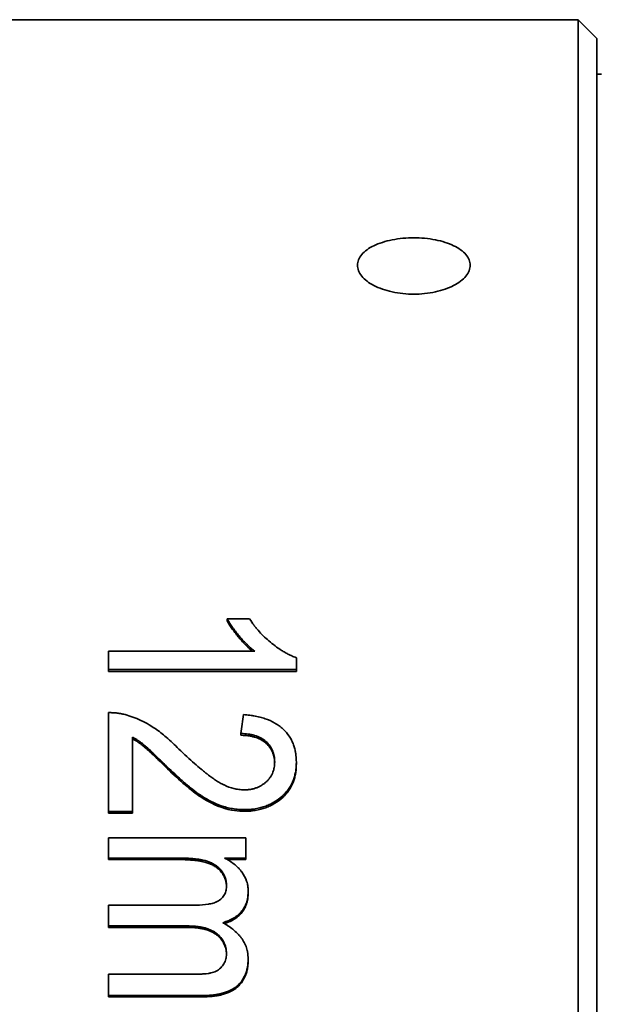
# Model space of a CAD drawing. Header units: millimetres. Extents: x 2 to 208, y 2 to 146.
# Tile 10 of 14: x 58.51 to 64.68, y 122.77 to 133.24. Entities that reach past the tile are written whole.
import ezdxf

# ---------------------------------------------------------------- set-up
doc = ezdxf.new("R2010")
doc.units = ezdxf.units.MM
doc.header["$LTSCALE"] = 0.5
doc.layers.add('Sichtbar (ISO)', color=7, linetype='Continuous', lineweight=35)

msp = doc.modelspace()

# ---------------------------------------------------------------- linework, layer by layer
at = {"layer": 'Sichtbar (ISO)'}
for p, q in [((55.14234867, 133.24120316), (64.45766732, 133.24120316)), ((64.45766732, 133.24120316), (55.14234867, 133.24120316)), ((64.45766732, 133.24120316), (64.65766732, 133.04120316)), ((64.65766732, 133.04120316), (64.45766732, 133.24120316)), ((64.45766732, 133.24120316), (64.45766732, 94.24120316)), ((64.65766732, 133.04120316), (64.65766732, 94.44120316)), ((64.65766732, 132.66257536), (64.70766784, 132.66257536)), ((64.70766784, 132.66257536), (64.65766732, 132.66257536)), ((60.72128911, 126.86693869), (60.95766732, 126.86693869)), ((60.72128911, 126.86693869), (60.72128911, 126.84677627)), ((59.45766732, 126.52100944), (61.01616091, 126.52100944)), ((59.45766732, 126.52100944), (59.45766732, 126.32572057)), ((61.45766732, 126.45168941), (61.45766732, 126.32572057)), ((61.45766732, 126.32572057), (59.45766732, 126.32572057)), ((59.45766732, 126.32572057), (59.45766732, 126.30638952)), ((61.45766732, 126.30638952), (59.45766732, 126.30638952)), ((61.45766732, 126.32572057), (61.45766732, 126.30638952)), ((59.45766732, 125.86835496), (59.45766732, 124.81525348)), ((60.86792373, 125.62738161), (60.86792373, 125.64566803)), ((59.71407758, 125.60809769), (59.71407758, 124.81525348)), ((61.45766732, 125.32018577), (61.45766732, 125.33799958)), ((60.08507116, 125.27145336), (60.08507116, 125.28919221)), ((59.71407758, 124.81525348), (59.45766732, 124.81525348)), ((59.45766732, 124.79824265), (59.45766732, 124.81525348)), ((59.71407758, 124.79824265), (59.45766732, 124.79824265)), ((59.71407758, 124.79824265), (59.71407758, 124.81525348)), ((60.90558399, 124.81935357), (60.90558399, 124.83639687)), ((59.45766732, 124.53598531), (59.45766732, 124.32104707)), ((59.45766732, 124.53598531), (60.91920578, 124.53598531)), ((60.91920578, 124.53598531), (60.91920578, 124.32104707)), ((60.20205834, 124.32104707), (59.45766732, 124.32104707)), ((59.45766732, 124.32104707), (59.45766732, 124.30479539)), ((60.20205834, 124.30479539), (59.45766732, 124.30479539)), ((60.91920578, 124.32104707), (60.69124104, 124.32104707)), ((60.91920578, 124.30479539), (60.72211574, 124.30479539)), ((60.91920578, 124.32104707), (60.91920578, 124.30479539)), ((60.94484681, 123.96720391), (60.94484681, 123.95149577)), ((59.45766732, 123.81980876), (60.38995899, 123.81980876)), ((59.45766732, 123.81980876), (59.45766732, 123.59897672)), ((60.29140129, 123.59897672), (59.45766732, 123.59897672)), ((59.45766732, 123.59897672), (59.45766732, 123.58383421)), ((60.29140129, 123.58383421), (59.45766732, 123.58383421)), ((60.29140129, 123.59897672), (60.29140129, 123.58383421)), ((60.71407758, 123.30235585), (60.71407758, 123.30234817)), ((60.94484681, 123.24842598), (60.94484681, 123.23382196)), ((59.45766732, 123.08465809), (60.36151347, 123.08465809)), ((59.45766732, 123.08465809), (59.45766732, 122.85834799)), ((60.45606475, 122.85834799), (59.45766732, 122.85834799)), ((59.45766732, 122.85834799), (59.45766732, 122.84434316)), ((60.45606475, 122.84434316), (59.45766732, 122.84434316))]:
    msp.add_line(p, q, dxfattribs=at)
msp.add_ellipse((60.88074424, 113.62151132), major_axis=(1.54856299, 19.66381928), ratio=0.0610769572, start_param=0.9045932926, end_param=0.9176774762, dxfattribs=at)
for points, knots in [([(62.7076671, 130.92070256), (62.63232467, 130.92070256), (62.55196354, 130.91359072), (62.40413735, 130.88448197), (62.33667188, 130.86246354), (62.23013419, 130.81120258), (62.18395896, 130.77853881), (62.12272528, 130.70613329), (62.1076671, 130.66636975), (62.1076671, 130.59102732), (62.12272528, 130.55042973), (62.18395896, 130.47500905), (62.23013419, 130.44020735), (62.33667188, 130.38493062), (62.40413735, 130.36077382), (62.55196354, 130.32864889), (62.63232467, 130.32070256), (62.7076671, 130.32070256), (62.78300954, 130.32070256), (62.86337067, 130.32864889), (63.01119686, 130.36077382), (63.07866233, 130.38493062), (63.18520002, 130.44020735), (63.23137525, 130.47500905), (63.29260893, 130.55042973), (63.3076671, 130.59102732), (63.3076671, 130.66636975), (63.29260893, 130.70613329), (63.23137525, 130.77853881), (63.18520002, 130.81120258), (63.07866233, 130.86246354), (63.01119686, 130.88448197), (62.86337067, 130.91359072), (62.78300954, 130.92070256), (62.7076671, 130.92070256)], [0.18082185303, 0.18082185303, 0.18082185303, 0.18082185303, 0.203424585, 0.203424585, 0.22602731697, 0.22602731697, 0.24863004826, 0.24863004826, 0.27123277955, 0.27123277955, 0.29383551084, 0.29383551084, 0.31643824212, 0.31643824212, 0.33904097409, 0.33904097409, 0.36164370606, 0.36164370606, 0.36164370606, 0.38424643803, 0.38424643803, 0.40684917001, 0.40684917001, 0.42945190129, 0.42945190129, 0.45205463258, 0.45205463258, 0.47465736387, 0.47465736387, 0.49726009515, 0.49726009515, 0.51986282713, 0.51986282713, 0.5424655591, 0.5424655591, 0.5424655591, 0.5424655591]), ([(61.01616091, 126.52100944), (61.00561975, 126.52928881), (60.99643991, 126.53660296), (60.9886214, 126.54295557), (60.98471214, 126.54613187), (60.98114322, 126.54906778), (60.97791462, 126.55176366), (60.97630033, 126.55311161), (60.97477111, 126.55439954), (60.97332698, 126.55562751), (60.97188285, 126.55685548), (60.9709155, 126.55768279), (60.96924983, 126.55913155), (60.96258717, 126.56492661), (60.95565471, 126.57119593), (60.94845246, 126.57793794), (60.94485134, 126.58130894), (60.94118276, 126.58479811), (60.93744674, 126.58840521), (60.93371072, 126.59201232), (60.92944082, 126.59620041), (60.92603633, 126.59958013), (60.91241837, 126.613099), (60.89911127, 126.62696903), (60.88611502, 126.64118741), (60.87311877, 126.6554058), (60.86009103, 126.67038509), (60.84805884, 126.68488469), (60.83602664, 126.6993843), (60.82427346, 126.71406778), (60.81279931, 126.72893346), (60.80706223, 126.73636629), (60.8013949, 126.74384468), (60.79579734, 126.75136839), (60.79299855, 126.75513025), (60.79021721, 126.75890344), (60.7874533, 126.76268793), (60.78468939, 126.76647242), (60.78158357, 126.77076952), (60.77921389, 126.7740753), (60.76025646, 126.80052146), (60.74094822, 126.83150258), (60.72128911, 126.86693869)], [0, 0, 0, 0, 0.0625, 0.0625, 0.0625, 0.09375, 0.09375, 0.09375, 0.109375, 0.109375, 0.109375, 0.125, 0.125, 0.125, 0.1875, 0.1875, 0.1875, 0.21875, 0.21875, 0.21875, 0.25, 0.25, 0.25, 0.375, 0.375, 0.375, 0.5, 0.5, 0.5, 0.625, 0.625, 0.625, 0.6875, 0.6875, 0.6875, 0.71875, 0.71875, 0.71875, 0.75, 0.75, 0.75, 1, 1, 1, 1]), ([(60.95766732, 126.86693869), (60.97694063, 126.8391846), (60.99235659, 126.81757164), (61.00536008, 126.80025083), (61.00674464, 126.79842337), (61.00939322, 126.79496282), (61.0116195, 126.79208), (61.01741559, 126.78466469), (61.0213692, 126.77970896), (61.03349869, 126.76480517), (61.04194322, 126.75482048), (61.08595691, 126.70465191), (61.12365937, 126.66735118), (61.20695828, 126.59552661), (61.25318138, 126.56064885), (61.30659851, 126.526826), (61.31256415, 126.52313011), (61.32455624, 126.515863), (61.33202771, 126.51143102), (61.35209976, 126.49985915), (61.36478787, 126.49296298), (61.38877758, 126.48081342), (61.39741498, 126.47684504), (61.4233358, 126.4656193), (61.43909978, 126.45910606), (61.45766732, 126.45168941)], [0, 0, 0, 0, 0.125, 0.125, 0.140625, 0.140625, 0.15625, 0.15625, 0.1875, 0.1875, 0.25, 0.25, 0.5, 0.5, 0.75, 0.75, 0.78125, 0.78125, 0.8125, 0.8125, 0.875, 0.875, 0.9375, 0.9375, 1, 1, 1, 1]), ([(60.99144093, 126.52100944), (60.99048222, 126.52178321), (60.98954238, 126.52254367), (60.9886214, 126.52329082), (60.98471399, 126.52646075), (60.98114623, 126.52939117), (60.97791814, 126.53208245), (60.9763033, 126.53342876), (60.9747723, 126.5347162), (60.97332698, 126.53594329), (60.97188192, 126.53717017), (60.97091381, 126.53799688), (60.96924983, 126.53944195), (60.96259334, 126.54522275), (60.9556637, 126.55147959), (60.94846133, 126.55821117), (60.94485912, 126.56157791), (60.94118651, 126.56506547), (60.93744674, 126.56867065), (60.93370909, 126.57227378), (60.92943829, 126.57645638), (60.92603633, 126.5798284), (60.91242481, 126.59332012), (60.89911426, 126.60717195), (60.88611502, 126.62137177), (60.87311547, 126.63557192), (60.86008506, 126.65053179), (60.84805884, 126.66500193), (60.83602972, 126.67947555), (60.82427639, 126.69413641), (60.81279931, 126.70898303), (60.80706511, 126.71640072), (60.80139988, 126.72386477), (60.79580367, 126.731375), (60.79300337, 126.73513305), (60.79021946, 126.73890388), (60.7874533, 126.74268565), (60.78468867, 126.74646532), (60.78158257, 126.75075623), (60.77921389, 126.75405552), (60.76025925, 126.78045718), (60.74095046, 126.81139055), (60.72128911, 126.84677627)], [0.05515008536, 0.05515008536, 0.05515008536, 0.05515008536, 0.06251269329, 0.06251269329, 0.06251269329, 0.09375, 0.09375, 0.09375, 0.10937638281, 0.10937638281, 0.10937638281, 0.125, 0.125, 0.125, 0.1875, 0.1875, 0.1875, 0.21875884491, 0.21875884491, 0.21875884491, 0.25, 0.25, 0.25, 0.37499850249, 0.37499850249, 0.37499850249, 0.5, 0.5, 0.5, 0.62503156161, 0.62503156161, 0.62503156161, 0.6875, 0.6875, 0.6875, 0.71875865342, 0.71875865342, 0.71875865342, 0.75, 0.75, 0.75, 1, 1, 1, 1]), ([(59.45766732, 125.86835496), (59.47499236, 125.86837886), (59.49116764, 125.86803154), (59.50619316, 125.86731295), (59.51370593, 125.86695365), (59.52093125, 125.86650153), (59.52786913, 125.86595657), (59.53133808, 125.86568409), (59.53473516, 125.8653884), (59.53806038, 125.8650695), (59.54138561, 125.86475059), (59.54370663, 125.86451554), (59.54782047, 125.86404314), (59.55604816, 125.86309835), (59.56386096, 125.86206886), (59.57125886, 125.86095465), (59.57495781, 125.86039754), (59.57855304, 125.85981925), (59.58204454, 125.85921978), (59.58553604, 125.8586203), (59.58977808, 125.85783267), (59.59220788, 125.85735777), (59.60192705, 125.85545818), (59.61637507, 125.85209644), (59.63554765, 125.84727134)], [0, 0, 0, 0, 0.24999534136, 0.24999534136, 0.24999534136, 0.37499301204, 0.37499301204, 0.37499301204, 0.43749184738, 0.43749184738, 0.43749184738, 0.49999068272, 0.49999068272, 0.49999068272, 0.6249883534, 0.6249883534, 0.6249883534, 0.68748718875, 0.68748718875, 0.68748718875, 0.74998602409, 0.74998602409, 0.74998602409, 0.99998136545, 0.99998136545, 0.99998136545, 0.99998136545]), ([(59.63555193, 125.84727026), (59.69002875, 125.83174783), (59.74029759, 125.815846), (59.86636184, 125.75595785), (59.91870413, 125.7231023), (59.99499194, 125.67116212), (60.03525757, 125.63896927), (60.11799256, 125.56750461), (60.16336881, 125.52419791), (60.20566411, 125.48150562)], [-0.064789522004, -0.064789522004, -0.064789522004, -0.064789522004, -0.050596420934, -0.050596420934, -0.036655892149, -0.036655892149, -0.020441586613, -0.020441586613, 0, 0, 0, 0]), ([(60.89356475, 125.84821479), (60.9186668, 125.84589921), (60.94103632, 125.84350928), (60.96067333, 125.84104497), (60.97049183, 125.83981281), (60.9796272, 125.83856206), (60.98807945, 125.8372927), (60.99441863, 125.83634068), (61.00037355, 125.83537819), (61.00594421, 125.83440523), (61.0226562, 125.83148636), (61.04803199, 125.82615288), (61.06928016, 125.82067644), (61.08816743, 125.81580849), (61.10601161, 125.81053672), (61.1247104, 125.80421833), (61.16210796, 125.79158157), (61.19671888, 125.77607418), (61.22854314, 125.7576759), (61.24445528, 125.74847676), (61.25967075, 125.73855478), (61.27418956, 125.72790675), (61.28870837, 125.71725871), (61.30298689, 125.70546377), (61.31565601, 125.6937808), (61.34099423, 125.67041486), (61.36292046, 125.64487656), (61.3814347, 125.61714179), (61.39069182, 125.6032744), (61.39909593, 125.58885784), (61.40664705, 125.57388873), (61.41042261, 125.56640417), (61.41398492, 125.55878148), (61.41733398, 125.55102021), (61.42068304, 125.54325894), (61.42410602, 125.5345692), (61.42674142, 125.52732019), (61.43201221, 125.51282218), (61.43662249, 125.49777895), (61.44057225, 125.48218709), (61.44254713, 125.47439117), (61.44435688, 125.46645808), (61.44600151, 125.45838739), (61.44682382, 125.45435204), (61.44760485, 125.45028229), (61.4483446, 125.44617808), (61.44908435, 125.44207388), (61.44996554, 125.43677485), (61.45043999, 125.43376203), (61.45423562, 125.40965939), (61.45664473, 125.37777364), (61.45766732, 125.33799958)], [0, 0, 0, 0, 0.0625, 0.0625, 0.0625, 0.09375, 0.09375, 0.09375, 0.1171875, 0.1171875, 0.1171875, 0.1875, 0.1875, 0.1875, 0.25, 0.25, 0.25, 0.375, 0.375, 0.375, 0.4375, 0.4375, 0.4375, 0.5, 0.5, 0.5, 0.625, 0.625, 0.625, 0.6875, 0.6875, 0.6875, 0.71875, 0.71875, 0.71875, 0.75, 0.75, 0.75, 0.8125, 0.8125, 0.8125, 0.84375, 0.84375, 0.84375, 0.859375, 0.859375, 0.859375, 0.875, 0.875, 0.875, 1, 1, 1, 1]), ([(61.22689809, 125.34251912), (61.22622708, 125.36601705), (61.22450738, 125.38617866), (61.22173899, 125.40303207), (61.22104689, 125.40724542), (61.22023457, 125.4115818), (61.21913298, 125.41669594), (61.21803139, 125.42181009), (61.21681913, 125.42680056), (61.21549622, 125.43166761), (61.21417331, 125.43653467), (61.21273973, 125.4412783), (61.21119549, 125.44589877), (61.20965126, 125.45051924), (61.2081812, 125.45455858), (61.2062308, 125.4593909), (61.1906276, 125.49804945), (61.16672035, 125.53152159), (61.13339505, 125.56085713), (61.10006976, 125.59019267), (61.05919466, 125.61208295), (61.01252922, 125.62607297), (61.00086286, 125.62957047), (60.98910111, 125.63257001), (60.97724396, 125.63507224), (60.97131539, 125.63632335), (60.96536297, 125.63745014), (60.9593867, 125.63845265), (60.95639856, 125.63895391), (60.95340446, 125.6394241), (60.9504044, 125.63986324), (60.94740434, 125.64030237), (60.943566, 125.64081462), (60.94138634, 125.64108745), (60.92394903, 125.64327012), (60.89946149, 125.64479683), (60.86792373, 125.64566803)], [0, 0, 0, 0, 0.125, 0.125, 0.125, 0.15625, 0.15625, 0.15625, 0.1875, 0.1875, 0.1875, 0.21875, 0.21875, 0.21875, 0.25, 0.25, 0.25, 0.5, 0.5, 0.5, 0.75, 0.75, 0.75, 0.8125, 0.8125, 0.8125, 0.84375, 0.84375, 0.84375, 0.859375, 0.859375, 0.859375, 0.875, 0.875, 0.875, 1, 1, 1, 1]), ([(61.22657715, 125.33382484), (61.22622852, 125.34212804), (61.22573806, 125.34998238), (61.22510565, 125.35738922), (61.22424596, 125.36745807), (61.22339433, 125.37505643), (61.22173899, 125.38511836), (61.22097511, 125.38976154), (61.22014722, 125.39405985), (61.21913298, 125.39876124), (61.21799321, 125.40404448), (61.21681913, 125.40885036), (61.21549622, 125.41370991), (61.2141842, 125.41852945), (61.21275096, 125.42327228), (61.21119549, 125.42791921), (61.20966614, 125.4324881), (61.20820257, 125.43651284), (61.2062308, 125.44139061), (61.19063335, 125.47997557), (61.16670815, 125.51342122), (61.13339505, 125.54270098), (61.10008196, 125.57198073), (61.05909781, 125.5938771), (61.01252922, 125.60781664), (61.00087481, 125.6113052), (60.98911357, 125.61430107), (60.97724396, 125.61680208), (60.97132791, 125.61804864), (60.96538495, 125.61917224), (60.95941504, 125.62017256), (60.95642192, 125.62067409), (60.95341473, 125.62114577), (60.9504044, 125.62158572), (60.94739782, 125.62202513), (60.94355861, 125.62253657), (60.94138634, 125.62280806), (60.92399731, 125.62498134), (60.8995107, 125.62651038), (60.86792373, 125.62738161)], [0.01652376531, 0.01652376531, 0.01652376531, 0.01652376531, 0.0625, 0.0625, 0.0625, 0.125, 0.125, 0.125, 0.15384125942, 0.15384125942, 0.15384125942, 0.18625200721, 0.18625200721, 0.18625200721, 0.21839590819, 0.21839590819, 0.21839590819, 0.25, 0.25, 0.25, 0.5, 0.5, 0.5, 0.75, 0.75, 0.75, 0.81256587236, 0.81256587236, 0.81256587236, 0.84375, 0.84375, 0.84375, 0.85938472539, 0.85938472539, 0.85938472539, 0.875, 0.875, 0.875, 1, 1, 1, 1]), ([(60.08507116, 125.28919221), (60.06654449, 125.30757362), (60.05058091, 125.32331473), (60.03718043, 125.3364328), (60.03048019, 125.34299184), (60.02442072, 125.34889502), (60.01900202, 125.35414399), (60.01764735, 125.35545623), (60.01688316, 125.35619556), (60.01423138, 125.35875689), (60.0115796, 125.36131822), (60.00897157, 125.36383598), (60.00640728, 125.36631022), (60.00127871, 125.3712587), (59.99632511, 125.37603309), (59.9915465, 125.38063374), (59.97243207, 125.39903633), (59.95611737, 125.41465957), (59.9426024, 125.42752178), (59.93584492, 125.43395288), (59.92978737, 125.43969363), (59.92442975, 125.44474572), (59.92175095, 125.44727177), (59.91924712, 125.44962564), (59.91691828, 125.45180752), (59.91575386, 125.45289845), (59.91463319, 125.45394639), (59.91355626, 125.45495135), (59.91274856, 125.45570507), (59.91196547, 125.4564346), (59.91147046, 125.45689525), (59.90648087, 125.4615385), (59.87754898, 125.48810105), (59.86278156, 125.50115981), (59.86143342, 125.50235197), (59.86009965, 125.50352799), (59.85878025, 125.50468788), (59.85113328, 125.5114104), (59.84396919, 125.51759111), (59.83728798, 125.52323146), (59.83394738, 125.52605163), (59.83072749, 125.52873672), (59.82762833, 125.53128686), (59.82607875, 125.53256194), (59.82455935, 125.53380327), (59.82307013, 125.5350109), (59.82158091, 125.53621852), (59.82079951, 125.53685168), (59.81869301, 125.53853264), (59.81026701, 125.54525645), (59.80184952, 125.55166514), (59.79344053, 125.55775958), (59.78923603, 125.56080679), (59.78503366, 125.56377545), (59.78083341, 125.56666564), (59.77873329, 125.56811074), (59.7766337, 125.56953621), (59.77453464, 125.57094209), (59.77243558, 125.57234797), (59.76970352, 125.57414694), (59.76823905, 125.57510092), (59.75652334, 125.58273278), (59.73846952, 125.59373718), (59.71407758, 125.60809769)], [0, 0, 0, 0, 0.125, 0.125, 0.125, 0.1875, 0.1875, 0.1875, 0.203125, 0.203125, 0.203125, 0.21875, 0.21875, 0.21875, 0.25, 0.25, 0.25, 0.375, 0.375, 0.375, 0.4375, 0.4375, 0.4375, 0.46875, 0.46875, 0.46875, 0.484375, 0.484375, 0.484375, 0.49609375, 0.49609375, 0.49609375, 0.6142163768, 0.6142163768, 0.6142163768, 0.625, 0.625, 0.625, 0.6875, 0.6875, 0.6875, 0.71875, 0.71875, 0.71875, 0.734375, 0.734375, 0.734375, 0.75, 0.75, 0.75, 0.8125, 0.8125, 0.8125, 0.84375, 0.84375, 0.84375, 0.859375, 0.859375, 0.859375, 0.875, 0.875, 0.875, 1, 1, 1, 1]), ([(60.08507116, 125.27145336), (60.07013144, 125.28625318), (60.05198847, 125.30414769), (60.03718043, 125.3186214), (60.03041298, 125.32523605), (60.02427474, 125.33120566), (60.01900202, 125.33630538), (60.01762964, 125.33763273), (60.01684533, 125.33839029), (60.01423138, 125.3409112), (60.01153242, 125.3435141), (60.00892257, 125.34602969), (60.00640728, 125.34845293), (60.00100366, 125.35365878), (59.99603774, 125.3584371), (59.9915465, 125.36275444), (59.97454099, 125.37910149), (59.9562803, 125.39657315), (59.94260564, 125.40956737), (59.93584924, 125.41598757), (59.92979197, 125.42171925), (59.92443382, 125.4267641), (59.92175373, 125.42928748), (59.91924855, 125.43163902), (59.91691828, 125.43381888), (59.91575447, 125.43490756), (59.9146343, 125.43595343), (59.91355774, 125.4369565), (59.91301906, 125.43745841), (59.9124911, 125.43794979), (59.91197417, 125.43843035), (59.91171571, 125.43867064), (59.91163557, 125.4387454), (59.91147052, 125.43889875), (59.91130548, 125.4390521), (59.91105526, 125.4392843), (59.91045671, 125.43983939), (59.89130092, 125.45760446), (59.87407547, 125.47319252), (59.85878025, 125.48661801), (59.85113376, 125.49332978), (59.84396968, 125.49950101), (59.83728798, 125.5051331), (59.8339484, 125.50794808), (59.83072933, 125.51062838), (59.82763075, 125.51317415), (59.8260808, 125.51444758), (59.82456017, 125.51568802), (59.82307013, 125.51689445), (59.82158016, 125.51810083), (59.82079788, 125.51873371), (59.81869301, 125.52041078), (59.81027003, 125.52712186), (59.80185268, 125.53352082), (59.79344053, 125.53960818), (59.78923942, 125.54264827), (59.78503961, 125.54561064), (59.78084103, 125.54849533), (59.7787397, 125.54993908), (59.77663646, 125.55136488), (59.77453464, 125.55277045), (59.77243359, 125.5541755), (59.76970135, 125.55597178), (59.76823905, 125.55692289), (59.75653849, 125.56453318), (59.73848526, 125.57552127), (59.71407758, 125.58986897)], [0, 0, 0, 0, 0.1266166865, 0.1266166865, 0.1266166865, 0.1844819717, 0.1844819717, 0.1844819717, 0.1995431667, 0.1995431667, 0.1995431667, 0.2150942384, 0.2150942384, 0.2150942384, 0.248502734, 0.248502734, 0.248502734, 0.375, 0.375, 0.375, 0.4375, 0.4375, 0.4375, 0.4687618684, 0.4687618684, 0.4687618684, 0.484375, 0.484375, 0.484375, 0.4921875, 0.4921875, 0.4921875, 0.49609375, 0.49609375, 0.49609375, 0.5, 0.5, 0.5, 0.625014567, 0.625014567, 0.625014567, 0.6875127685, 0.6875127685, 0.6875127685, 0.71875, 0.71875, 0.71875, 0.7343753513, 0.7343753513, 0.7343753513, 0.75, 0.75, 0.75, 0.812524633, 0.812524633, 0.812524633, 0.84375, 0.84375, 0.84375, 0.8593778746, 0.8593778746, 0.8593778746, 0.875, 0.875, 0.875, 1, 1, 1, 1]), ([(60.20566411, 125.48150562), (60.26572408, 125.42439355), (60.32122548, 125.37333421), (60.37216823, 125.32846776), (60.39763961, 125.30603454), (60.42197133, 125.28514894), (60.4451634, 125.26582503), (60.45675943, 125.25616307), (60.46807055, 125.2468915), (60.47909676, 125.23801185), (60.48460986, 125.23357203), (60.49005174, 125.22923019), (60.49542238, 125.22498651), (60.49810771, 125.22286468), (60.50077522, 125.22076738), (60.50342493, 125.21869464), (60.50607464, 125.2166219), (60.50716306, 125.21576855), (60.51132064, 125.21255013), (60.52795093, 125.19967648), (60.5432975, 125.18813167), (60.55736034, 125.1779221), (60.56439176, 125.17281732), (60.57110225, 125.16804632), (60.5774918, 125.16360977), (60.58068658, 125.1613915), (60.58380113, 125.15925683), (60.58683544, 125.15720585), (60.58986975, 125.15515487), (60.59172059, 125.15391064), (60.59569768, 125.15130402), (60.611606, 125.14087754), (60.627302, 125.13128589), (60.64278567, 125.12253238), (60.65052751, 125.11815563), (60.65821626, 125.1139884), (60.66585193, 125.11003105), (60.66966977, 125.10805238), (60.67347433, 125.10612618), (60.67726562, 125.10425249), (60.68105692, 125.1023788), (60.68424639, 125.10083411), (60.68859969, 125.09878899), (60.72342615, 125.082428), (60.75774741, 125.06990325), (60.79177492, 125.06117997), (60.80878867, 125.05681834), (60.82863864, 125.05294684), (60.84553736, 125.05073429), (60.86243608, 125.04852174), (60.88165034, 125.04720004), (60.90318014, 125.04676969)], [0, 0, 0, 0, 0.25, 0.25, 0.25, 0.375, 0.375, 0.375, 0.4375, 0.4375, 0.4375, 0.46875, 0.46875, 0.46875, 0.484375, 0.484375, 0.484375, 0.5, 0.5, 0.5, 0.5625, 0.5625, 0.5625, 0.59375, 0.59375, 0.59375, 0.609375, 0.609375, 0.609375, 0.625, 0.625, 0.625, 0.6875, 0.6875, 0.6875, 0.71875, 0.71875, 0.71875, 0.734375, 0.734375, 0.734375, 0.75, 0.75, 0.75, 0.875, 0.875, 0.875, 0.9375, 0.9375, 0.9375, 1, 1, 1, 1]), ([(60.90318014, 125.04676969), (60.91606009, 125.04703024), (60.92814637, 125.04762453), (60.93943899, 125.04855247), (60.9450853, 125.04901644), (60.95053319, 125.04956383), (60.95578266, 125.0501946), (60.96103214, 125.05082538), (60.9654794, 125.05144032), (60.97093584, 125.05233709), (60.98184872, 125.05413064), (60.99268674, 125.05648205), (61.00344991, 125.0593908), (61.01421308, 125.06229955), (61.02579047, 125.0661026), (61.03551487, 125.06978827), (61.05496367, 125.0771596), (61.07359936, 125.08648966), (61.09142195, 125.09777104), (61.10033324, 125.10341173), (61.10904126, 125.1095402), (61.11754601, 125.11615524), (61.12179838, 125.11946275), (61.12599993, 125.12289191), (61.13015066, 125.12644253), (61.1343014, 125.12999314), (61.13914292, 125.13436), (61.14245041, 125.1374586), (61.14906538, 125.14365579), (61.15558337, 125.15055688), (61.16200439, 125.15815988), (61.1652149, 125.16196138), (61.16840116, 125.16593834), (61.17156318, 125.1700905), (61.1747252, 125.17424265), (61.17823055, 125.17910149), (61.18097651, 125.18307218), (61.18646843, 125.19101355), (61.19144786, 125.19921289), (61.1959148, 125.20766928), (61.20038173, 125.21612567), (61.20456961, 125.22544746), (61.20777811, 125.23380868), (61.21098662, 125.2421699), (61.21380854, 125.25089848), (61.21624387, 125.25999305), (61.21746154, 125.26454033), (61.21858256, 125.26917912), (61.21960694, 125.27390922), (61.22063131, 125.27863931), (61.2212629, 125.2820048), (61.2219287, 125.28599863), (61.22459191, 125.30197392), (61.22624837, 125.32082175), (61.22689809, 125.34251912)], [0, 0, 0, 0, 0.0625, 0.0625, 0.0625, 0.09375, 0.09375, 0.09375, 0.125, 0.125, 0.125, 0.1875, 0.1875, 0.1875, 0.25, 0.25, 0.25, 0.375, 0.375, 0.375, 0.4375, 0.4375, 0.4375, 0.46875, 0.46875, 0.46875, 0.5, 0.5, 0.5, 0.5625, 0.5625, 0.5625, 0.59375, 0.59375, 0.59375, 0.625, 0.625, 0.625, 0.6875, 0.6875, 0.6875, 0.75, 0.75, 0.75, 0.8125, 0.8125, 0.8125, 0.84375, 0.84375, 0.84375, 0.875, 0.875, 0.875, 1, 1, 1, 1]), ([(61.45766732, 125.33799958), (61.45725816, 125.31875133), (61.4564513, 125.3013254), (61.45524671, 125.28573546), (61.45464442, 125.27794048), (61.45394269, 125.27060446), (61.45314154, 125.26372881), (61.45274097, 125.26029099), (61.45231554, 125.25696826), (61.45186525, 125.25376078), (61.45141496, 125.2505533), (61.45112639, 125.24857187), (61.4504398, 125.24448424), (61.44769348, 125.22813375), (61.4443034, 125.21228956), (61.44026957, 125.19695521), (61.43825265, 125.18928803), (61.43607479, 125.18174831), (61.433736, 125.17433645), (61.4313972, 125.1669246), (61.42916244, 125.16035323), (61.42623679, 125.15248489), (61.41453422, 125.12101155), (61.39948299, 125.09150546), (61.38108311, 125.06399149), (61.37188317, 125.0502345), (61.36184606, 125.03697548), (61.3509718, 125.02421719), (61.34553466, 125.01783805), (61.33988824, 125.01158408), (61.33403252, 125.00545562), (61.32817681, 124.99932715), (61.32248861, 124.99367714), (61.31583751, 124.98744704), (61.27593089, 124.95006639), (61.23139231, 124.91940593), (61.18222177, 124.89554846), (61.16583159, 124.88759598), (61.14824115, 124.88014563), (61.13150724, 124.87395987), (61.09803941, 124.86158834), (61.06209689, 124.85222682), (61.02096006, 124.84543702), (61.01067585, 124.84373957), (61.00075129, 124.8423043), (60.99118639, 124.84113134), (60.98640394, 124.84054486), (60.98171141, 124.84002396), (60.97710878, 124.83956866), (60.97250616, 124.83911335), (60.96676433, 124.83863356), (60.96357066, 124.83839952), (60.95079597, 124.83746336), (60.93146708, 124.83679579), (60.90558399, 124.83639687)], [0, 0, 0, 0, 0.0625, 0.0625, 0.0625, 0.09375, 0.09375, 0.09375, 0.109375, 0.109375, 0.109375, 0.125, 0.125, 0.125, 0.1875, 0.1875, 0.1875, 0.21875, 0.21875, 0.21875, 0.25, 0.25, 0.25, 0.375, 0.375, 0.375, 0.4375, 0.4375, 0.4375, 0.46875, 0.46875, 0.46875, 0.5, 0.5, 0.5, 0.6875, 0.6875, 0.6875, 0.75, 0.75, 0.75, 0.875, 0.875, 0.875, 0.90625, 0.90625, 0.90625, 0.921875, 0.921875, 0.921875, 0.9375, 0.9375, 0.9375, 1, 1, 1, 1]), ([(61.45766732, 125.32018577), (61.4572582, 125.30096881), (61.45645143, 125.28356966), (61.45524671, 125.26800192), (61.45464446, 125.26021953), (61.45394277, 125.25289477), (61.45314154, 125.24602908), (61.45274111, 125.24259777), (61.45231582, 125.23928113), (61.45186566, 125.23607931), (61.45141528, 125.23287591), (61.45112599, 125.23089308), (61.4504398, 125.22681407), (61.44769506, 125.21049804), (61.44430662, 125.19468282), (61.44027323, 125.17937195), (61.43825606, 125.17171468), (61.43607658, 125.16418016), (61.433736, 125.15677404), (61.43139654, 125.14937147), (61.42916096, 125.14280832), (61.42623679, 125.13495604), (61.41453566, 125.10353491), (61.39948553, 125.07407408), (61.38108311, 125.04659857), (61.37188582, 125.03286667), (61.36185115, 125.01963066), (61.35097876, 125.00689354), (61.34554048, 125.00052253), (61.33989094, 124.99427449), (61.33403252, 124.98815262), (61.32817527, 124.98203196), (61.32248587, 124.97638968), (61.31583751, 124.9701717), (61.2892414, 124.94529732), (61.26058467, 124.92339922), (61.22986381, 124.90450528), (61.21450444, 124.89505897), (61.19861888, 124.88635792), (61.18222177, 124.87841429), (61.16582239, 124.87046957), (61.14822635, 124.86302966), (61.13150724, 124.85685886), (61.09807133, 124.84451812), (61.06187247, 124.83512221), (61.02096006, 124.82837983), (61.01070169, 124.82668925), (61.00077744, 124.82525512), (60.99118639, 124.82408076), (60.98643331, 124.82349878), (60.98176206, 124.82298061), (60.97717261, 124.82252678), (60.97255585, 124.82207025), (60.96673941, 124.82158499), (60.96357066, 124.82135313), (60.95089563, 124.8204257), (60.93156736, 124.81975341), (60.90558399, 124.81935357)], [0, 0, 0, 0, 0.0625090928, 0.0625090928, 0.0625090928, 0.0937577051, 0.0937577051, 0.0937577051, 0.109375, 0.109375, 0.109375, 0.125, 0.125, 0.125, 0.1875, 0.1875, 0.1875, 0.2187575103, 0.2187575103, 0.2187575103, 0.25, 0.25, 0.25, 0.3750177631, 0.3750177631, 0.3750177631, 0.4375, 0.4375, 0.4375, 0.4687531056, 0.4687531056, 0.4687531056, 0.5, 0.5, 0.5, 0.625, 0.625, 0.625, 0.6874956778, 0.6874956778, 0.6874956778, 0.75, 0.75, 0.75, 0.875, 0.875, 0.875, 0.9063424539, 0.9063424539, 0.9063424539, 0.921875, 0.921875, 0.921875, 0.9375, 0.9375, 0.9375, 1, 1, 1, 1]), ([(60.90558399, 124.83639687), (60.89141854, 124.83671584), (60.87900669, 124.8370974), (60.86834844, 124.83754155), (60.86301932, 124.83776363), (60.8581286, 124.83800135), (60.85367628, 124.83825472), (60.84922396, 124.83850809), (60.8466527, 124.83866225), (60.84163451, 124.83906176), (60.82156175, 124.84065983), (60.80016627, 124.8434034), (60.77837446, 124.84713282), (60.75658264, 124.85086224), (60.73550742, 124.85532474), (60.71514878, 124.86051905), (60.70496946, 124.86311621), (60.69496929, 124.86589631), (60.68514826, 124.86885916), (60.67532724, 124.87182201), (60.66488753, 124.87524821), (60.65622263, 124.87829573), (60.62156301, 124.8904858), (60.58615181, 124.90580946), (60.54998904, 124.92424784), (60.53190766, 124.93346703), (60.51363838, 124.94346477), (60.49518121, 124.95423797), (60.48595262, 124.95962457), (60.47667706, 124.96520503), (60.46735453, 124.97097891), (60.46269326, 124.97386585), (60.45802025, 124.97680114), (60.4533355, 124.97978473), (60.44865075, 124.98276833), (60.44247031, 124.98677101), (60.43924601, 124.98888034), (60.41345159, 125.00575504), (60.38516744, 125.02626814), (60.35439358, 125.0503896), (60.33900664, 125.06245034), (60.32299728, 125.07541299), (60.30636549, 125.08927277), (60.29804959, 125.09620266), (60.28957809, 125.10335681), (60.28095098, 125.11073458), (60.27663742, 125.11442346), (60.27228496, 125.11816824), (60.2678936, 125.12196884), (60.26460008, 125.12481929), (60.26128468, 125.12770113), (60.2579474, 125.13061433), (60.24402243, 125.14276977), (60.23854444, 125.1476617), (60.22883144, 125.15633831), (60.18810798, 125.19271655), (60.14018795, 125.23705064), (60.08507116, 125.28919221)], [0, 0, 0, 0, 0.03125, 0.03125, 0.03125, 0.046875, 0.046875, 0.046875, 0.0625, 0.0625, 0.0625, 0.125, 0.125, 0.125, 0.1875, 0.1875, 0.1875, 0.21875, 0.21875, 0.21875, 0.25, 0.25, 0.25, 0.375, 0.375, 0.375, 0.4375, 0.4375, 0.4375, 0.46875, 0.46875, 0.46875, 0.484375, 0.484375, 0.484375, 0.5, 0.5, 0.5, 0.625, 0.625, 0.625, 0.6875, 0.6875, 0.6875, 0.71875, 0.71875, 0.71875, 0.734375, 0.734375, 0.734375, 0.74609375, 0.74609375, 0.74609375, 0.7949907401, 0.7949907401, 0.7949907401, 1, 1, 1, 1]), ([(60.90558399, 124.81935357), (60.84673686, 124.82067659), (60.7613558, 124.82426855), (60.56196381, 124.89428883), (60.48030401, 124.94478395), (60.33860513, 125.03734086), (60.21580466, 125.14796688), (60.08507116, 125.27145336)], [-0.11252900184, -0.11252900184, -0.11252900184, -0.11252900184, -0.0850438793, -0.0850438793, -0.06040196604, -0.06040196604, 0, 0, 0, 0]), ([(60.71407758, 124.03003215), (60.71376482, 124.03832587), (60.71339395, 124.04557202), (60.71275048, 124.05487367), (60.71252146, 124.05771295), (60.71203437, 124.06286946), (60.71188909, 124.0643358), (60.70996209, 124.07887236), (60.70703188, 124.09139503), (60.69908138, 124.11608839), (60.69431862, 124.12797125), (60.68321808, 124.15081298), (60.67729148, 124.16116599), (60.65468203, 124.19447924), (60.63674722, 124.21398609), (60.60555224, 124.23922026), (60.59443845, 124.24696056), (60.57669458, 124.25756706), (60.57060109, 124.26093523), (60.55805638, 124.2673373), (60.55086799, 124.27068997), (60.52140339, 124.28343089), (60.49445613, 124.29199032), (60.46034295, 124.2997877), (60.45649985, 124.30062862), (60.44870817, 124.3022596), (60.44650597, 124.30269304), (60.43768295, 124.30437456), (60.43144446, 124.30545894), (60.41165956, 124.3086022), (60.39704372, 124.31055121), (60.37298111, 124.31325513), (60.36460376, 124.31411983), (60.34713612, 124.31577607), (60.34243122, 124.31616758), (60.32323152, 124.31764756), (60.30973635, 124.31846773), (60.26716478, 124.32042898), (60.23600228, 124.32107079), (60.20205834, 124.32104707)], [0, 0, 0, 0, 0.03125, 0.03125, 0.046875, 0.046875, 0.0625, 0.0625, 0.125, 0.125, 0.1875, 0.1875, 0.25, 0.25, 0.375, 0.375, 0.4375, 0.4375, 0.46875, 0.46875, 0.5, 0.5, 0.625, 0.625, 0.640625, 0.640625, 0.65625, 0.65625, 0.6875, 0.6875, 0.75, 0.75, 0.78125, 0.78125, 0.8125, 0.8125, 0.875, 0.875, 1, 1, 1, 1]), ([(60.71380003, 124.02096359), (60.71355188, 124.02649015), (60.71327371, 124.03147798), (60.71296546, 124.03592803), (60.712751, 124.039024), (60.71252171, 124.04186317), (60.71227791, 124.04444007), (60.71203415, 124.04701667), (60.71188852, 124.04848271), (60.71150369, 124.0513813), (60.70996426, 124.06297634), (60.70702866, 124.07550611), (60.70305663, 124.08782383), (60.69908417, 124.10014288), (60.69432087, 124.11201154), (60.68876835, 124.12341948), (60.68321702, 124.13482496), (60.67728781, 124.14516531), (60.669755, 124.15624727), (60.65468465, 124.17841813), (60.63675152, 124.1978954), (60.61595057, 124.2146958), (60.60555653, 124.22309081), (60.59444643, 124.23081726), (60.58261995, 124.23787641), (60.57670425, 124.24140745), (60.57060516, 124.24477381), (60.56432873, 124.24797201), (60.55805233, 124.25117019), (60.55086216, 124.25451816), (60.54497507, 124.25705991), (60.52142663, 124.26722696), (60.48757856, 124.27735289), (60.4641333, 124.28270363), (60.46071719, 124.28348326), (60.45683692, 124.28433786), (60.45260401, 124.28522255), (60.44889812, 124.28599708), (60.44662527, 124.28644685), (60.44356497, 124.2870292), (60.43785768, 124.28811524), (60.43146738, 124.28922757), (60.42484949, 124.29027735), (60.41125129, 124.2924344), (60.39357418, 124.29470492), (60.38100198, 124.29611549), (60.37348551, 124.29695882), (60.36510965, 124.2978309), (60.35586994, 124.29870564), (60.34748468, 124.29949949), (60.34266289, 124.29990557), (60.33603132, 124.30041596), (60.32379066, 124.30135806), (60.31019074, 124.30219911), (60.29554583, 124.30287276), (60.26703862, 124.30418405), (60.23439137, 124.30481795), (60.20205834, 124.30479539)], [0.00878985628, 0.00878985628, 0.00878985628, 0.00878985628, 0.03125, 0.03125, 0.03125, 0.04687592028, 0.04687592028, 0.04687592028, 0.0625, 0.0625, 0.0625, 0.125, 0.125, 0.125, 0.18750672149, 0.18750672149, 0.18750672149, 0.25, 0.25, 0.25, 0.3750257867, 0.3750257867, 0.3750257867, 0.4375, 0.4375, 0.4375, 0.46875008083, 0.46875008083, 0.46875008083, 0.5, 0.5, 0.5, 0.625, 0.625, 0.625, 0.64321322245, 0.64321322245, 0.64321322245, 0.65915877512, 0.65915877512, 0.65915877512, 0.68889632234, 0.68889632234, 0.68889632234, 0.75, 0.75, 0.75, 0.78653171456, 0.78653171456, 0.78653171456, 0.81968513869, 0.81968513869, 0.81968513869, 0.88088018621, 0.88088018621, 0.88088018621, 1, 1, 1, 1]), ([(60.69124104, 124.32104707), (60.70340686, 124.31479505), (60.713976, 124.30922647), (60.72294846, 124.30434266), (60.72743469, 124.30190075), (60.73152174, 124.29963004), (60.73520963, 124.29753065), (60.73705357, 124.29648095), (60.73879772, 124.29547409), (60.74044208, 124.29451007), (60.74208644, 124.29354606), (60.74304458, 124.29298139), (60.74507577, 124.29174658), (60.76132533, 124.28186811), (60.77815592, 124.27000059), (60.79429079, 124.25715394), (60.81042567, 124.2443073), (60.82530711, 124.23095908), (60.83893512, 124.21710703), (60.84574913, 124.21018101), (60.85224978, 124.20312902), (60.85843707, 124.19595079), (60.86462436, 124.18877255), (60.87013957, 124.18194744), (60.87605886, 124.17403701), (60.89973602, 124.14239529), (60.91692145, 124.11031647), (60.92846712, 124.07519551), (60.93135354, 124.06641527), (60.93382351, 124.05756977), (60.93587704, 124.04865886), (60.93741718, 124.04197567), (60.93872307, 124.03525568), (60.93979471, 124.02849881), (60.94015193, 124.02624653), (60.94058518, 124.02323409), (60.94078827, 124.02172966), (60.94241302, 124.0096942), (60.94376586, 123.99153132), (60.94484653, 123.96721019)], [0, 0, 0, 0, 0.06249932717, 0.06249932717, 0.06249932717, 0.09374899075, 0.09374899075, 0.09374899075, 0.10937382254, 0.10937382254, 0.10937382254, 0.12499865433, 0.12499865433, 0.12499865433, 0.24999730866, 0.24999730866, 0.24999730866, 0.37499596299, 0.37499596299, 0.37499596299, 0.43749529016, 0.43749529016, 0.43749529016, 0.49999461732, 0.49999461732, 0.49999461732, 0.74999192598, 0.74999192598, 0.74999192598, 0.81249125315, 0.81249125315, 0.81249125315, 0.85936574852, 0.85936574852, 0.85936574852, 0.87499058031, 0.87499058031, 0.87499058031, 0.99998923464, 0.99998923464, 0.99998923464, 0.99998923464]), ([(60.38995899, 123.81980876), (60.43957672, 123.82012462), (60.48324601, 123.82361588), (60.5398273, 123.8336105), (60.55720062, 123.83773489), (60.58102994, 123.84510915), (60.58860127, 123.84776518), (60.59940059, 123.85204588), (60.60466084, 123.85426039), (60.60971196, 123.85658609), (60.6130329, 123.85816126), (60.61406963, 123.85865897), (60.63400021, 123.86868952), (60.64925165, 123.87923335), (60.67482524, 123.90356531), (60.68545472, 123.91795587), (60.70055512, 123.94755668), (60.70609909, 123.96454227), (60.71205057, 123.99412198), (60.71371815, 124.01102601), (60.71407758, 124.03003215)], [0, 0, 0, 0, 0.25, 0.25, 0.375, 0.375, 0.4375, 0.4375, 0.46875, 0.484375, 0.484375, 0.5, 0.5, 0.625, 0.625, 0.75, 0.75, 0.875, 0.875, 1, 1, 1, 1]), ([(60.94484681, 123.96720391), (60.94442051, 123.95506404), (60.94392337, 123.94444131), (60.94335545, 123.93534267), (60.94307149, 123.93079335), (60.94276982, 123.9266249), (60.94245046, 123.92283784), (60.94229078, 123.92094431), (60.94212667, 123.91914613), (60.94195814, 123.91744336), (60.9417896, 123.91574058), (60.94170414, 123.91487894), (60.94143926, 123.91262129), (60.93932026, 123.89456007), (60.93583338, 123.87750262), (60.93016282, 123.85875216), (60.92449226, 123.84000171), (60.91734786, 123.82229786), (60.90872961, 123.80564682), (60.90011137, 123.78899578), (60.89043806, 123.77392403), (60.87845335, 123.75885759), (60.85448393, 123.72872471), (60.82383037, 123.7023672), (60.78865473, 123.68112611), (60.77986082, 123.67581584), (60.77084534, 123.6708707), (60.76160828, 123.66629128), (60.75698975, 123.66400156), (60.75231583, 123.66180328), (60.74758651, 123.65969648), (60.74522185, 123.65864308), (60.74284335, 123.65761255), (60.74045099, 123.65660491), (60.73805864, 123.65559726), (60.73484524, 123.65429167), (60.73323238, 123.65365062), (60.72032951, 123.64852221), (60.70045632, 123.64183812), (60.67361316, 123.63359515)], [0, 0, 0, 0, 0.06249996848, 0.06249996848, 0.06249996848, 0.09374995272, 0.09374995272, 0.09374995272, 0.10937494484, 0.10937494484, 0.10937494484, 0.12499993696, 0.12499993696, 0.12499993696, 0.24999987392, 0.24999987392, 0.24999987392, 0.37499981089, 0.37499981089, 0.37499981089, 0.49999974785, 0.49999974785, 0.49999974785, 0.74999962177, 0.74999962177, 0.74999962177, 0.81249959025, 0.81249959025, 0.81249959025, 0.84374957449, 0.84374957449, 0.84374957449, 0.85937456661, 0.85937456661, 0.85937456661, 0.87499955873, 0.87499955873, 0.87499955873, 0.9999994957, 0.9999994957, 0.9999994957, 0.9999994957]), ([(60.94484681, 123.95149577), (60.94442053, 123.93937511), (60.94392344, 123.92876922), (60.94335545, 123.91968347), (60.94307161, 123.91514304), (60.94277006, 123.91098221), (60.94245077, 123.90720151), (60.94229105, 123.90531024), (60.94212679, 123.90351306), (60.94195814, 123.90181165), (60.94178953, 123.90011068), (60.94170394, 123.89924948), (60.94143926, 123.89699699), (60.93932158, 123.87897477), (60.93583138, 123.86192567), (60.93016282, 123.84321061), (60.92449432, 123.82449576), (60.91734937, 123.80681523), (60.90872961, 123.79018684), (60.90010966, 123.77355809), (60.89043344, 123.75850699), (60.87845335, 123.74346949), (60.85449343, 123.71339482), (60.82377512, 123.68703256), (60.78865473, 123.66585741), (60.77986769, 123.66055944), (60.77085266, 123.65562138), (60.76160828, 123.65104536), (60.75699706, 123.64876278), (60.75232877, 123.64657029), (60.74760332, 123.64446817), (60.74523591, 123.64341503), (60.74284948, 123.64238255), (60.74045099, 123.64137388), (60.7380544, 123.640366), (60.73484081, 123.63906243), (60.73323238, 123.63842412), (60.72327235, 123.63447147), (60.70912185, 123.62958023), (60.69077913, 123.62375219)], [0, 0, 0, 0, 0.06251121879, 0.06251121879, 0.06251121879, 0.09375, 0.09375, 0.09375, 0.10937701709, 0.10937701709, 0.10937701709, 0.125, 0.125, 0.125, 0.25, 0.25, 0.25, 0.37499862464, 0.37499862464, 0.37499862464, 0.5, 0.5, 0.5, 0.75, 0.75, 0.75, 0.81254945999, 0.81254945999, 0.81254945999, 0.84375, 0.84375, 0.84375, 0.85938118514, 0.85938118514, 0.85938118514, 0.875, 0.875, 0.875, 0.97171838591, 0.97171838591, 0.97171838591, 0.97171838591]), ([(60.67361316, 123.63359515), (60.6862477, 123.6264052), (60.69724696, 123.62004123), (60.7066106, 123.61450478), (60.71129242, 123.61173655), (60.71556534, 123.6091752), (60.71942935, 123.60682089), (60.72136136, 123.60564374), (60.72319114, 123.60451835), (60.72491869, 123.60344473), (60.72664625, 123.60237111), (60.72753939, 123.6018156), (60.72979468, 123.60037923), (60.74783699, 123.58888833), (60.76451955, 123.57699651), (60.78218884, 123.56281673), (60.79985814, 123.54863695), (60.81604055, 123.5340844), (60.83073607, 123.51915749), (60.83808383, 123.51169404), (60.84505987, 123.504137), (60.85166419, 123.49648616), (60.85826851, 123.48883532), (60.8640449, 123.48170085), (60.87036198, 123.47325205), (60.89563033, 123.43945688), (60.91432284, 123.40405696), (60.92679909, 123.36593349), (60.92991815, 123.35640263), (60.93260039, 123.34679116), (60.93484579, 123.33709889), (60.93596849, 123.33225276), (60.93698199, 123.32738642), (60.93788628, 123.32249986), (60.93833842, 123.32005658), (60.93876326, 123.31760824), (60.9391608, 123.31515484), (60.93955834, 123.31270145), (60.94004333, 123.30941872), (60.94027152, 123.30777947), (60.94209706, 123.29466549), (60.94362216, 123.27489393), (60.94484649, 123.2484329)], [0.00000028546, 0.00000028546, 0.00000028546, 0.00000028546, 0.06249958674, 0.06249958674, 0.06249958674, 0.09374923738, 0.09374923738, 0.09374923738, 0.1093740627, 0.1093740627, 0.1093740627, 0.12499888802, 0.12499888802, 0.12499888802, 0.24999749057, 0.24999749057, 0.24999749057, 0.37499609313, 0.37499609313, 0.37499609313, 0.43749539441, 0.43749539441, 0.43749539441, 0.49999469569, 0.49999469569, 0.49999469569, 0.74999190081, 0.74999190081, 0.74999190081, 0.81249120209, 0.81249120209, 0.81249120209, 0.84374085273, 0.84374085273, 0.84374085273, 0.85936567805, 0.85936567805, 0.85936567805, 0.87499050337, 0.87499050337, 0.87499050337, 0.99998910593, 0.99998910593, 0.99998910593, 0.99998910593]), ([(60.71407758, 123.30235585), (60.71340294, 123.327517), (60.71080295, 123.35009343), (60.70627764, 123.37010068), (60.70175233, 123.39010793), (60.69375775, 123.41192301), (60.68256202, 123.43230093), (60.67136629, 123.45267886), (60.65685039, 123.47258203), (60.64062364, 123.48981911), (60.63251027, 123.49843765), (60.62387066, 123.50652311), (60.6147048, 123.51407679), (60.61012188, 123.51785364), (60.60540739, 123.52149753), (60.60056135, 123.52500863), (60.5957153, 123.52851972), (60.59024601, 123.53221036), (60.58562853, 123.53514365), (60.56715859, 123.54687681), (60.54616619, 123.55701499), (60.52265131, 123.56556315), (60.51089388, 123.56983723), (60.49850582, 123.57371378), (60.48548715, 123.57719328), (60.47897781, 123.57893303), (60.47231082, 123.58057351), (60.46548618, 123.58211478), (60.46207386, 123.58288542), (60.45862212, 123.58363125), (60.45513097, 123.58435229), (60.45163982, 123.58507332), (60.44753968, 123.58587669), (60.44453928, 123.586441), (60.4325377, 123.58869827), (60.42018948, 123.59063973), (60.40749463, 123.59226556), (60.40114721, 123.59307848), (60.39471312, 123.59381249), (60.38819238, 123.59446762), (60.38493201, 123.59479518), (60.38164997, 123.59510302), (60.37834627, 123.59539114), (60.37504257, 123.59567926), (60.37060936, 123.59602997), (60.36837017, 123.59619634), (60.35045666, 123.5975273), (60.32480037, 123.59845406), (60.29140129, 123.59897672)], [0, 0, 0, 0, 0.125, 0.125, 0.125, 0.25, 0.25, 0.25, 0.375, 0.375, 0.375, 0.4375, 0.4375, 0.4375, 0.46875, 0.46875, 0.46875, 0.5, 0.5, 0.5, 0.625, 0.625, 0.625, 0.6875, 0.6875, 0.6875, 0.71875, 0.71875, 0.71875, 0.734375, 0.734375, 0.734375, 0.75, 0.75, 0.75, 0.8125, 0.8125, 0.8125, 0.84375, 0.84375, 0.84375, 0.859375, 0.859375, 0.859375, 0.875, 0.875, 0.875, 1, 1, 1, 1]), ([(60.71379094, 123.2957219), (60.71280565, 123.31785421), (60.71025716, 123.33774256), (60.70627764, 123.35530976), (60.70178446, 123.37514446), (60.69366767, 123.39723153), (60.68256202, 123.41741446), (60.67144135, 123.43762467), (60.65695604, 123.45751105), (60.64068088, 123.47478356), (60.6325728, 123.4833885), (60.62393276, 123.49146777), (60.61475812, 123.49902082), (60.61016411, 123.50280285), (60.60542802, 123.50645912), (60.60056135, 123.50997974), (60.59570885, 123.51349011), (60.59023593, 123.5171768), (60.58562853, 123.5200992), (60.56716594, 123.53180967), (60.54617503, 123.54193372), (60.52265131, 123.55047196), (60.51089569, 123.55473882), (60.49850765, 123.55860959), (60.48548715, 123.56208423), (60.47898151, 123.56382032), (60.47231799, 123.56545752), (60.46549659, 123.56699583), (60.46208491, 123.5677652), (60.45862576, 123.56851156), (60.45513097, 123.56923224), (60.45163181, 123.56995382), (60.44752931, 123.57075624), (60.44453928, 123.57131775), (60.43256329, 123.57356674), (60.4202155, 123.5755067), (60.40749463, 123.57713336), (60.40115324, 123.57794426), (60.39471917, 123.57867731), (60.38819238, 123.57933204), (60.38494417, 123.57965787), (60.381673, 123.57996431), (60.37837887, 123.5802513), (60.37506586, 123.58053993), (60.37054608, 123.58089669), (60.36837017, 123.5810581), (60.35096295, 123.58234946), (60.32530768, 123.58330442), (60.29140129, 123.58383421)], [0.01329674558, 0.01329674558, 0.01329674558, 0.01329674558, 0.12425958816, 0.12425958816, 0.12425958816, 0.24954510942, 0.24954510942, 0.24954510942, 0.375, 0.375, 0.375, 0.4375, 0.4375, 0.4375, 0.46879556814, 0.46879556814, 0.46879556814, 0.5, 0.5, 0.5, 0.62504108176, 0.62504108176, 0.62504108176, 0.68752845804, 0.68752845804, 0.68752845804, 0.71875, 0.71875, 0.71875, 0.73436525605, 0.73436525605, 0.73436525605, 0.75, 0.75, 0.75, 0.81262187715, 0.81262187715, 0.81262187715, 0.84383905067, 0.84383905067, 0.84383905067, 0.859375, 0.859375, 0.859375, 0.875, 0.875, 0.875, 1, 1, 1, 1]), ([(60.36151347, 123.08465809), (60.38982103, 123.08504629), (60.41431326, 123.08564096), (60.43499015, 123.08644207), (60.44532859, 123.08684262), (60.45471321, 123.08729478), (60.46314398, 123.08779854), (60.47052091, 123.08823933), (60.47716756, 123.08871962), (60.48308393, 123.08923942), (60.4906907, 123.08990774), (60.50633093, 123.0915961), (60.51781362, 123.093265), (60.52291703, 123.09400674), (60.52788559, 123.09480264), (60.53271929, 123.09565268), (60.53755299, 123.09650272), (60.5416705, 123.09728485), (60.5468158, 123.09836525), (60.567397, 123.10268681), (60.58695973, 123.10951863), (60.60439304, 123.11829685), (60.62182635, 123.12707508), (60.63774632, 123.1384028), (60.65215293, 123.15227167), (60.66655954, 123.16614053), (60.67795021, 123.18080478), (60.68736399, 123.19707944), (60.69677777, 123.21335411), (60.70382427, 123.23076784), (60.70809047, 123.24842258), (60.70915702, 123.25283627), (60.70994939, 123.25678806), (60.71051557, 123.26025482), (60.71108174, 123.26372157), (60.71159111, 123.26759253), (60.71204369, 123.27186724), (60.71294884, 123.28041666), (60.7136268, 123.29058115), (60.71407728, 123.30234817)], [0, 0, 0, 0, 0.12499830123, 0.12499830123, 0.12499830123, 0.18749745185, 0.18749745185, 0.18749745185, 0.24218420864, 0.24218420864, 0.24218420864, 0.31249575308, 0.31249575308, 0.31249575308, 0.34374532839, 0.34374532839, 0.34374532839, 0.3749949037, 0.3749949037, 0.3749949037, 0.49999320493, 0.49999320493, 0.49999320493, 0.62499150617, 0.62499150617, 0.62499150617, 0.7499898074, 0.7499898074, 0.7499898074, 0.87498810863, 0.87498810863, 0.87498810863, 0.90623768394, 0.90623768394, 0.90623768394, 0.93748725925, 0.93748725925, 0.93748725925, 0.99998640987, 0.99998640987, 0.99998640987, 0.99998640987]), ([(60.94484681, 123.24842598), (60.94441015, 123.23161973), (60.94363857, 123.21633961), (60.9425321, 123.2025938), (60.94197886, 123.1957209), (60.94134191, 123.18923145), (60.94062122, 123.18312618), (60.94026088, 123.18007355), (60.93987961, 123.17711696), (60.9394774, 123.17425651), (60.9390752, 123.17139605), (60.93881177, 123.16959129), (60.938208, 123.16596359), (60.93579291, 123.15145281), (60.93272487, 123.13749213), (60.92900388, 123.12408385), (60.92714338, 123.11737971), (60.92511965, 123.11081367), (60.92293268, 123.10438599), (60.92074571, 123.09795831), (60.91873628, 123.09250291), (60.91588206, 123.08551832), (60.90446521, 123.05757995), (60.89007015, 123.03222044), (60.87269689, 123.00945891), (60.86401027, 122.99807814), (60.85457909, 122.9873468), (60.84440336, 122.97726689), (60.83422764, 122.96718698), (60.82253313, 122.95717604), (60.81164254, 122.94898318), (60.78986136, 122.93259745), (60.7649467, 122.91835335), (60.73689858, 122.90625948), (60.72287451, 122.90021254), (60.70806708, 122.89470312), (60.69247628, 122.88973203), (60.68468088, 122.88724649), (60.67668964, 122.88489553), (60.66850256, 122.88267924), (60.66440901, 122.88157109), (60.66026651, 122.88049661), (60.65607505, 122.87945581), (60.65188358, 122.87841501), (60.64668365, 122.87719014), (60.64335378, 122.87643445), (60.63003428, 122.87341171), (60.61537134, 122.87070087), (60.59936497, 122.86830216), (60.59136179, 122.8671028), (60.58302275, 122.86598148), (60.57434784, 122.86493821), (60.56567294, 122.86389494), (60.55993784, 122.86330119), (60.55300051, 122.86266651), (60.52525117, 122.86012778), (60.49293925, 122.85868813), (60.45606475, 122.85834799)], [0, 0, 0, 0, 0.0625, 0.0625, 0.0625, 0.09375, 0.09375, 0.09375, 0.109375, 0.109375, 0.109375, 0.125, 0.125, 0.125, 0.1875, 0.1875, 0.1875, 0.21875, 0.21875, 0.21875, 0.25, 0.25, 0.25, 0.375, 0.375, 0.375, 0.4375, 0.4375, 0.4375, 0.5, 0.5, 0.5, 0.625, 0.625, 0.625, 0.6875, 0.6875, 0.6875, 0.71875, 0.71875, 0.71875, 0.734375, 0.734375, 0.734375, 0.75, 0.75, 0.75, 0.8125, 0.8125, 0.8125, 0.84375, 0.84375, 0.84375, 0.875, 0.875, 0.875, 1, 1, 1, 1]), ([(60.94484681, 123.23382196), (60.94441018, 123.21704298), (60.94363872, 123.20178674), (60.9425321, 123.18806018), (60.94197908, 123.18120048), (60.94134235, 123.17472279), (60.94062186, 123.16862782), (60.94026144, 123.16557897), (60.93987987, 123.16262434), (60.9394774, 123.15976641), (60.93907502, 123.15690905), (60.93881134, 123.15510579), (60.938208, 123.15148623), (60.93579438, 123.13700658), (60.93272801, 123.12307169), (60.92900751, 123.1096839), (60.92714681, 123.10298837), (60.92512145, 123.09642631), (60.92293268, 123.09000322), (60.92074499, 123.08358328), (60.91873461, 123.07813431), (60.91588206, 123.07116453), (60.90446909, 123.04327858), (60.89007873, 123.01796221), (60.87270675, 122.99523485), (60.86402068, 122.98387107), (60.85458394, 122.97314862), (60.84440336, 122.96307939), (60.83422297, 122.95301035), (60.8225251, 122.94301337), (60.81164254, 122.93483912), (60.78986989, 122.91848498), (60.7649574, 122.90426096), (60.73689858, 122.89218105), (60.72287676, 122.88614437), (60.70806935, 122.88064316), (60.69247628, 122.87567899), (60.68468136, 122.87319742), (60.67669011, 122.87085004), (60.66850256, 122.86863703), (60.66441135, 122.86753122), (60.66027114, 122.86645896), (60.65608191, 122.86542026), (60.65188831, 122.86438048), (60.64647578, 122.86310926), (60.64335378, 122.86240184), (60.63038271, 122.8594627), (60.61573772, 122.85673189), (60.59936497, 122.85428204), (60.5914296, 122.85309467), (60.58308979, 122.85197297), (60.57434784, 122.85092326), (60.56572568, 122.84988793), (60.55997506, 122.84929215), (60.55300051, 122.84865504), (60.52544917, 122.84613831), (60.49279643, 122.84468146), (60.45606475, 122.84434316)], [0, 0, 0, 0, 0.0625108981, 0.0625108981, 0.0625108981, 0.09375, 0.09375, 0.09375, 0.1093765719, 0.1093765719, 0.1093765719, 0.125, 0.125, 0.125, 0.1875, 0.1875, 0.1875, 0.2187576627, 0.2187576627, 0.2187576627, 0.25, 0.25, 0.25, 0.375, 0.375, 0.375, 0.4375005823, 0.4375005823, 0.4375005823, 0.5, 0.5, 0.5, 0.6250420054, 0.6250420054, 0.6250420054, 0.6875291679, 0.6875291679, 0.6875291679, 0.7187662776, 0.7187662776, 0.7187662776, 0.734375, 0.734375, 0.734375, 0.75, 0.75, 0.75, 0.8149175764, 0.8149175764, 0.8149175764, 0.8463811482, 0.8463811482, 0.8463811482, 0.8774135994, 0.8774135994, 0.8774135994, 1, 1, 1, 1])]:
    msp.add_open_spline(points, degree=3, knots=knots, dxfattribs=at)

doc.saveas('drawing.dxf')
